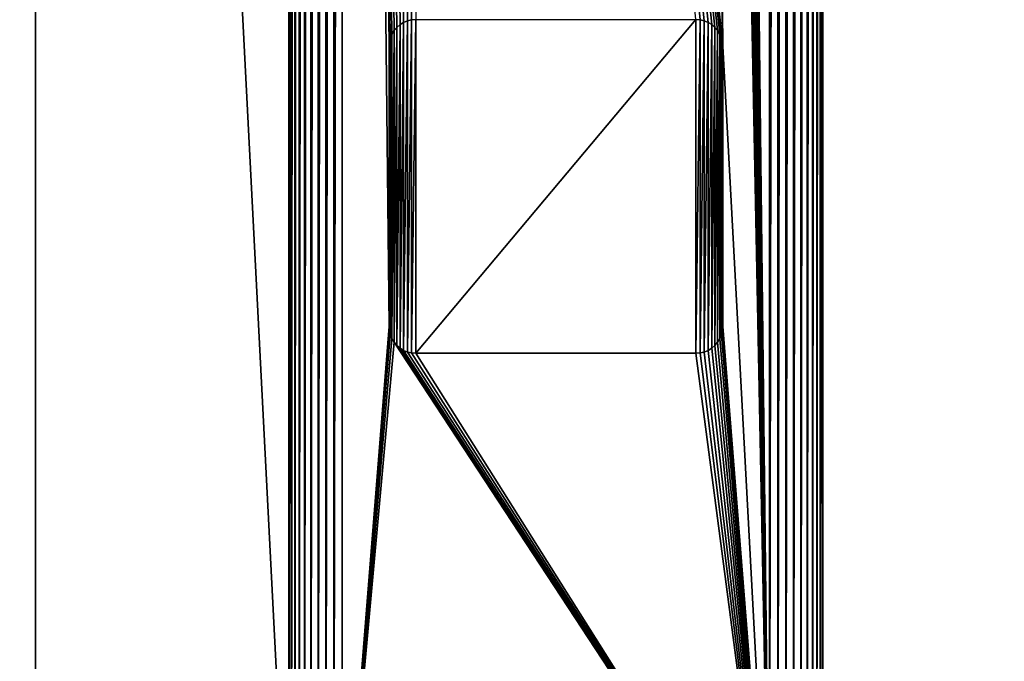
# Model space of a CAD drawing. Extents: x -551 to 551, y -279 to 201.
# Tile 29 of 108: x -390 to -317, y -166 to -118. Entities that reach past the tile are written whole.
import ezdxf

# ---------------------------------------------------------------- set-up
doc = ezdxf.new("R2010")
doc.units = 0
doc.header["$LTSCALE"] = 65.185185
for name, color, linetype in [('2', 7, 'CONTINUOUS'), ('25', 7, 'CONTINUOUS'), ('37', 7, 'CONTINUOUS'), ('38', 7, 'CONTINUOUS'), ('39', 7, 'CONTINUOUS'), ('41', 7, 'CONTINUOUS'), ('42', 7, 'CONTINUOUS'), ('43', 7, 'CONTINUOUS'), ('44', 7, 'CONTINUOUS'), ('64', 7, 'CONTINUOUS'), ('65', 7, 'CONTINUOUS'), ('82', 7, 'CONTINUOUS'), ('83', 7, 'CONTINUOUS'), ('84', 7, 'CONTINUOUS'), ('86', 7, 'CONTINUOUS'), ('87', 7, 'CONTINUOUS'), ('88', 7, 'CONTINUOUS'), ('89', 7, 'CONTINUOUS')]:
    doc.layers.add(name, color=color, linetype=linetype)

msp = doc.modelspace()

# ---------------------------------------------------------------- linework, layer by layer
at = {"layer": '2', "color": 7, "linetype": 'CONTINUOUS'}
for points in [[(495.5, 191.5, 46.5), (-495.5, 191.5, 46.5), (495.5, -191.5, 46.5), (495.5, 191.5, 46.5)], [(495.5, -191.5, 46.5), (-495.5, 191.5, 46.5), (-495.5, -191.5, 46.5), (495.5, -191.5, 46.5)]]:
    msp.add_3dface(points, dxfattribs=at)
at = {"layer": '25', "color": 7, "linetype": 'CONTINUOUS'}
for points in [[(-488.5, 184.5, 31), (-389.15, 184.5, 31), (-488.5, -184.5, 31), (-488.5, 184.5, 31)], [(-488.5, -184.5, 31), (-389.15, 184.5, 31), (-483.5, -184.5, 31), (-488.5, -184.5, 31)], [(-389.15, 184.5, 31), (-483.5, -194.5, 31), (-483.5, -184.5, 31), (-389.15, 184.5, 31)], [(-483.5, -194.5, 31), (-389.15, 184.5, 31), (-405.3, -186.02, 31), (-483.5, -194.5, 31)], [(-389.15, 184.5, 31), (-389.15, -184.5, 31), (-405.3, -186.02, 31), (-389.15, 184.5, 31)]]:
    msp.add_3dface(points, dxfattribs=at)
at = {"layer": '37', "color": 7, "linetype": 'CONTINUOUS'}
for points in [[(-362.65, -140.5, 16), (-366.15, 184.5, 16), (-362.65, -119.5, 16), (-362.65, -140.5, 16)], [(-366.15, 184.5, 16), (-362.65, -140.5, 16), (-366.15, -184.5, 16), (-366.15, 184.5, 16)], [(-362.65, -119.5, 16), (-366.15, 184.5, 16), (-362.625, -119.187, 16), (-362.65, -119.5, 16)], [(-362.625, -119.187, 16), (-366.15, 184.5, 16), (-362.552, -118.882, 16), (-362.625, -119.187, 16)], [(-362.552, -118.882, 16), (-366.15, 184.5, 16), (-362.432, -118.592, 16), (-362.552, -118.882, 16)], [(-362.432, -118.592, 16), (-366.15, 184.5, 16), (-362.268, -118.324, 16), (-362.432, -118.592, 16)], [(-362.268, -118.324, 16), (-366.15, 184.5, 16), (-362.064, -118.086, 16), (-362.268, -118.324, 16)], [(-362.064, -118.086, 16), (-366.15, 184.5, 16), (-361.826, -117.882, 16), (-362.064, -118.086, 16)], [(-361.826, -117.882, 16), (-366.15, 184.5, 16), (-361.558, -117.718, 16), (-361.826, -117.882, 16)], [(-361.558, -117.718, 16), (-366.15, 184.5, 16), (-361.268, -117.598, 16), (-361.558, -117.718, 16)], [(-361.268, -117.598, 16), (-366.15, 184.5, 16), (-360.963, -117.525, 16), (-361.268, -117.598, 16)], [(-360.963, -117.525, 16), (-366.15, 184.5, 16), (-360.65, -117.5, 16), (-360.963, -117.525, 16)], [(-337.65, 119, 16), (-334.15, 184.5, 16), (-334.15, -184.5, 16), (-337.65, 119, 16)], [(-337.65, 98, 16), (-337.65, 119, 16), (-334.15, -184.5, 16), (-337.65, 98, 16)], [(-337.868, 97.092, 16), (-337.748, 97.382, 16), (-334.15, -184.5, 16), (-337.868, 97.092, 16)], [(-337.748, 97.382, 16), (-337.675, 97.687, 16), (-334.15, -184.5, 16), (-337.748, 97.382, 16)], [(-337.675, 97.687, 16), (-337.65, 98, 16), (-334.15, -184.5, 16), (-337.675, 97.687, 16)], [(-338.236, 96.586, 16), (-338.032, 96.824, 16), (-334.15, -184.5, 16), (-338.236, 96.586, 16)], [(-338.032, 96.824, 16), (-337.868, 97.092, 16), (-334.15, -184.5, 16), (-338.032, 96.824, 16)], [(-360.65, 96, 16), (-339.65, 96, 16), (-337.675, -119.187, 16), (-360.65, 96, 16)], [(-339.65, -117.5, 16), (-360.65, 96, 16), (-339.337, -117.525, 16), (-339.65, -117.5, 16)], [(-339.337, -117.525, 16), (-360.65, 96, 16), (-339.032, -117.598, 16), (-339.337, -117.525, 16)], [(-339.032, -117.598, 16), (-360.65, 96, 16), (-338.742, -117.718, 16), (-339.032, -117.598, 16)], [(-338.742, -117.718, 16), (-360.65, 96, 16), (-338.474, -117.882, 16), (-338.742, -117.718, 16)], [(-338.474, -117.882, 16), (-360.65, 96, 16), (-338.236, -118.086, 16), (-338.474, -117.882, 16)], [(-338.236, -118.086, 16), (-360.65, 96, 16), (-338.032, -118.324, 16), (-338.236, -118.086, 16)], [(-338.032, -118.324, 16), (-360.65, 96, 16), (-337.868, -118.592, 16), (-338.032, -118.324, 16)], [(-337.868, -118.592, 16), (-360.65, 96, 16), (-337.748, -118.882, 16), (-337.868, -118.592, 16)], [(-337.748, -118.882, 16), (-360.65, 96, 16), (-337.675, -119.187, 16), (-337.748, -118.882, 16)], [(-339.65, 96, 16), (-339.337, 96.025, 16), (-334.15, -184.5, 16), (-339.65, 96, 16)], [(-337.675, -119.187, 16), (-339.65, 96, 16), (-337.65, -119.5, 16), (-337.675, -119.187, 16)], [(-337.65, -119.5, 16), (-339.65, 96, 16), (-334.15, -184.5, 16), (-337.65, -119.5, 16)], [(-339.337, 96.025, 16), (-339.032, 96.098, 16), (-334.15, -184.5, 16), (-339.337, 96.025, 16)], [(-339.032, 96.098, 16), (-338.742, 96.218, 16), (-334.15, -184.5, 16), (-339.032, 96.098, 16)], [(-338.742, 96.218, 16), (-338.474, 96.382, 16), (-334.15, -184.5, 16), (-338.742, 96.218, 16)], [(-338.474, 96.382, 16), (-338.236, 96.586, 16), (-334.15, -184.5, 16), (-338.474, 96.382, 16)], [(-337.65, -140.5, 16), (-337.65, -119.5, 16), (-334.15, -184.5, 16), (-337.65, -140.5, 16)], [(-362.65, -140.5, 16), (-362.625, -140.813, 16), (-366.15, -184.5, 16), (-362.65, -140.5, 16)], [(-362.625, -140.813, 16), (-362.552, -141.118, 16), (-366.15, -184.5, 16), (-362.625, -140.813, 16)], [(-337.748, -141.118, 16), (-337.675, -140.813, 16), (-334.15, -184.5, 16), (-337.748, -141.118, 16)], [(-337.675, -140.813, 16), (-337.65, -140.5, 16), (-334.15, -184.5, 16), (-337.675, -140.813, 16)], [(-362.552, -141.118, 16), (-362.432, -141.408, 16), (-366.15, -184.5, 16), (-362.552, -141.118, 16)], [(-362.432, -141.408, 16), (-362.268, -141.676, 16), (-366.15, -184.5, 16), (-362.432, -141.408, 16)], [(-338.032, -141.676, 16), (-337.868, -141.408, 16), (-334.15, -184.5, 16), (-338.032, -141.676, 16)], [(-337.868, -141.408, 16), (-337.748, -141.118, 16), (-334.15, -184.5, 16), (-337.868, -141.408, 16)], [(-362.268, -141.676, 16), (-334.15, -184.5, 16), (-366.15, -184.5, 16), (-362.268, -141.676, 16)], [(-362.268, -141.676, 16), (-362.064, -141.914, 16), (-334.15, -184.5, 16), (-362.268, -141.676, 16)], [(-362.064, -141.914, 16), (-361.826, -142.118, 16), (-334.15, -184.5, 16), (-362.064, -141.914, 16)], [(-361.826, -142.118, 16), (-361.558, -142.282, 16), (-334.15, -184.5, 16), (-361.826, -142.118, 16)], [(-361.558, -142.282, 16), (-361.268, -142.402, 16), (-334.15, -184.5, 16), (-361.558, -142.282, 16)], [(-339.032, -142.402, 16), (-338.742, -142.282, 16), (-334.15, -184.5, 16), (-339.032, -142.402, 16)], [(-338.742, -142.282, 16), (-338.474, -142.118, 16), (-334.15, -184.5, 16), (-338.742, -142.282, 16)], [(-338.474, -142.118, 16), (-338.236, -141.914, 16), (-334.15, -184.5, 16), (-338.474, -142.118, 16)], [(-338.236, -141.914, 16), (-338.032, -141.676, 16), (-334.15, -184.5, 16), (-338.236, -141.914, 16)], [(-361.268, -142.402, 16), (-360.963, -142.475, 16), (-334.15, -184.5, 16), (-361.268, -142.402, 16)], [(-360.963, -142.475, 16), (-360.65, -142.5, 16), (-334.15, -184.5, 16), (-360.963, -142.475, 16)], [(-360.65, -142.5, 16), (-339.65, -142.5, 16), (-334.15, -184.5, 16), (-360.65, -142.5, 16)], [(-339.65, -142.5, 16), (-339.337, -142.475, 16), (-334.15, -184.5, 16), (-339.65, -142.5, 16)], [(-339.337, -142.475, 16), (-339.032, -142.402, 16), (-334.15, -184.5, 16), (-339.337, -142.475, 16)]]:
    msp.add_3dface(points, dxfattribs=at)
at = {"layer": '38', "color": 7, "linetype": 'CONTINUOUS'}
for points in [[(-330.15, 184.5, 20), (-330.15, 184.5, 30), (-330.15, -184.5, 30), (-330.15, 184.5, 20)], [(-330.15, -184.5, 20), (-330.15, 184.5, 20), (-330.15, -184.5, 30), (-330.15, -184.5, 20)]]:
    msp.add_3dface(points, dxfattribs=at)
at = {"layer": '39', "color": 7, "linetype": 'CONTINUOUS'}
for points in [[(-330.15, 184.5, 30), (-311.15, 184.5, 30), (-311.15, -184.5, 30), (-330.15, 184.5, 30)], [(-330.15, -184.5, 30), (-330.15, 184.5, 30), (-311.15, -184.5, 30), (-330.15, -184.5, 30)]]:
    msp.add_3dface(points, dxfattribs=at)
at = {"layer": '41', "color": 7, "linetype": 'CONTINUOUS'}
for points in [[(-389.15, -184.5, 31), (-389.15, 184.5, 31), (-389.15, -184.5, 30), (-389.15, -184.5, 31)], [(-389.15, 184.5, 31), (-389.15, 184.5, 30), (-389.15, -184.5, 30), (-389.15, 184.5, 31)]]:
    msp.add_3dface(points, dxfattribs=at)
at = {"layer": '42', "color": 7, "linetype": 'CONTINUOUS'}
for points in [[(-389.15, 184.5, 30), (-370.15, 184.5, 30), (-370.15, -184.5, 30), (-389.15, 184.5, 30)], [(-389.15, -184.5, 30), (-389.15, 184.5, 30), (-370.15, -184.5, 30), (-389.15, -184.5, 30)]]:
    msp.add_3dface(points, dxfattribs=at)
at = {"layer": '43', "color": 7, "linetype": 'CONTINUOUS'}
for points in [[(-370.15, 184.5, 30), (-370.15, 184.5, 20), (-370.15, -184.5, 20), (-370.15, 184.5, 30)], [(-370.15, -184.5, 30), (-370.15, 184.5, 30), (-370.15, -184.5, 20), (-370.15, -184.5, 30)]]:
    msp.add_3dface(points, dxfattribs=at)
at = {"layer": '44', "color": 7, "linetype": 'CONTINUOUS'}
for points in [[(-362.064, -118.086, -41), (-361.826, -117.882, -41), (-362.064, -141.914, -41), (-362.064, -118.086, -41)], [(-362.064, -141.914, -41), (-361.826, -117.882, -41), (-361.826, -142.118, -41), (-362.064, -141.914, -41)], [(-361.826, -117.882, -41), (-361.558, -117.718, -41), (-361.826, -142.118, -41), (-361.826, -117.882, -41)], [(-361.826, -142.118, -41), (-361.558, -117.718, -41), (-361.558, -142.282, -41), (-361.826, -142.118, -41)], [(-361.558, -117.718, -41), (-361.268, -117.598, -41), (-361.558, -142.282, -41), (-361.558, -117.718, -41)], [(-361.558, -142.282, -41), (-361.268, -117.598, -41), (-361.268, -142.402, -41), (-361.558, -142.282, -41)], [(-361.268, -117.598, -41), (-360.963, -117.525, -41), (-361.268, -142.402, -41), (-361.268, -117.598, -41)], [(-361.268, -142.402, -41), (-360.963, -117.525, -41), (-360.963, -142.475, -41), (-361.268, -142.402, -41)], [(-360.65, -117.5, -41), (-360.65, -142.5, -41), (-360.963, -142.475, -41), (-360.65, -117.5, -41)], [(-360.963, -117.525, -41), (-360.65, -117.5, -41), (-360.963, -142.475, -41), (-360.963, -117.525, -41)], [(-339.65, -142.5, -41), (-360.65, -142.5, -41), (-339.65, -117.5, -41), (-339.65, -142.5, -41)], [(-339.65, -117.5, -41), (-360.65, -142.5, -41), (-360.65, -117.5, -41), (-339.65, -117.5, -41)], [(-339.337, -117.525, -41), (-339.65, -142.5, -41), (-339.65, -117.5, -41), (-339.337, -117.525, -41)], [(-339.337, -142.475, -41), (-339.65, -142.5, -41), (-339.337, -117.525, -41), (-339.337, -142.475, -41)], [(-339.032, -117.598, -41), (-339.337, -142.475, -41), (-339.337, -117.525, -41), (-339.032, -117.598, -41)], [(-339.032, -142.402, -41), (-339.337, -142.475, -41), (-339.032, -117.598, -41), (-339.032, -142.402, -41)], [(-338.742, -117.718, -41), (-339.032, -142.402, -41), (-339.032, -117.598, -41), (-338.742, -117.718, -41)], [(-338.742, -142.282, -41), (-339.032, -142.402, -41), (-338.742, -117.718, -41), (-338.742, -142.282, -41)], [(-338.474, -117.882, -41), (-338.742, -142.282, -41), (-338.742, -117.718, -41), (-338.474, -117.882, -41)], [(-338.474, -142.118, -41), (-338.742, -142.282, -41), (-338.474, -117.882, -41), (-338.474, -142.118, -41)], [(-338.236, -118.086, -41), (-338.474, -142.118, -41), (-338.474, -117.882, -41), (-338.236, -118.086, -41)], [(-362.552, -118.882, -41), (-362.432, -118.592, -41), (-362.552, -141.118, -41), (-362.552, -118.882, -41)], [(-362.552, -141.118, -41), (-362.432, -118.592, -41), (-362.432, -141.408, -41), (-362.552, -141.118, -41)], [(-362.432, -118.592, -41), (-362.268, -118.324, -41), (-362.432, -141.408, -41), (-362.432, -118.592, -41)], [(-362.432, -141.408, -41), (-362.268, -118.324, -41), (-362.268, -141.676, -41), (-362.432, -141.408, -41)], [(-362.268, -118.324, -41), (-362.064, -118.086, -41), (-362.268, -141.676, -41), (-362.268, -118.324, -41)], [(-362.268, -141.676, -41), (-362.064, -118.086, -41), (-362.064, -141.914, -41), (-362.268, -141.676, -41)], [(-338.236, -141.914, -41), (-338.474, -142.118, -41), (-338.236, -118.086, -41), (-338.236, -141.914, -41)], [(-338.032, -118.324, -41), (-338.236, -141.914, -41), (-338.236, -118.086, -41), (-338.032, -118.324, -41)], [(-338.032, -141.676, -41), (-338.236, -141.914, -41), (-338.032, -118.324, -41), (-338.032, -141.676, -41)], [(-337.868, -118.592, -41), (-338.032, -141.676, -41), (-338.032, -118.324, -41), (-337.868, -118.592, -41)], [(-337.868, -141.408, -41), (-338.032, -141.676, -41), (-337.868, -118.592, -41), (-337.868, -141.408, -41)], [(-337.748, -118.882, -41), (-337.868, -141.408, -41), (-337.868, -118.592, -41), (-337.748, -118.882, -41)], [(-362.65, -119.5, -41), (-362.625, -119.187, -41), (-362.65, -140.5, -41), (-362.65, -119.5, -41)], [(-362.65, -140.5, -41), (-362.625, -119.187, -41), (-362.625, -140.813, -41), (-362.65, -140.5, -41)], [(-362.625, -119.187, -41), (-362.552, -118.882, -41), (-362.625, -140.813, -41), (-362.625, -119.187, -41)], [(-362.625, -140.813, -41), (-362.552, -118.882, -41), (-362.552, -141.118, -41), (-362.625, -140.813, -41)], [(-337.748, -141.118, -41), (-337.868, -141.408, -41), (-337.748, -118.882, -41), (-337.748, -141.118, -41)], [(-337.675, -119.187, -41), (-337.748, -141.118, -41), (-337.748, -118.882, -41), (-337.675, -119.187, -41)], [(-337.675, -140.813, -41), (-337.748, -141.118, -41), (-337.675, -119.187, -41), (-337.675, -140.813, -41)], [(-337.65, -119.5, -41), (-337.675, -140.813, -41), (-337.675, -119.187, -41), (-337.65, -119.5, -41)], [(-337.65, -140.5, -41), (-337.675, -140.813, -41), (-337.65, -119.5, -41), (-337.65, -140.5, -41)]]:
    msp.add_3dface(points, dxfattribs=at)
at = {"layer": '64', "color": 7, "linetype": 'CONTINUOUS'}
for points in [[(-334.15, 184.5, 16), (-333.524, 184.5, 16.049), (-334.15, -184.5, 16), (-334.15, 184.5, 16)], [(-334.15, -184.5, 16), (-333.524, 184.5, 16.049), (-333.524, -184.5, 16.049), (-334.15, -184.5, 16)], [(-333.524, 184.5, 16.049), (-332.914, 184.5, 16.196), (-333.524, -184.5, 16.049), (-333.524, 184.5, 16.049)], [(-332.914, 184.5, 16.196), (-332.914, -184.5, 16.196), (-333.524, -184.5, 16.049), (-332.914, 184.5, 16.196)], [(-332.914, 184.5, 16.196), (-332.334, 184.5, 16.436), (-332.914, -184.5, 16.196), (-332.914, 184.5, 16.196)], [(-332.334, 184.5, 16.436), (-332.334, -184.5, 16.436), (-332.914, -184.5, 16.196), (-332.334, 184.5, 16.436)], [(-332.334, 184.5, 16.436), (-331.799, 184.5, 16.764), (-332.334, -184.5, 16.436), (-332.334, 184.5, 16.436)], [(-331.799, 184.5, 16.764), (-331.799, -184.5, 16.764), (-332.334, -184.5, 16.436), (-331.799, 184.5, 16.764)], [(-331.799, 184.5, 16.764), (-331.322, 184.5, 17.172), (-331.799, -184.5, 16.764), (-331.799, 184.5, 16.764)], [(-331.322, 184.5, 17.172), (-331.322, -184.5, 17.172), (-331.799, -184.5, 16.764), (-331.322, 184.5, 17.172)], [(-331.322, 184.5, 17.172), (-330.914, 184.5, 17.649), (-331.322, -184.5, 17.172), (-331.322, 184.5, 17.172)], [(-330.914, 184.5, 17.649), (-330.914, -184.5, 17.649), (-331.322, -184.5, 17.172), (-330.914, 184.5, 17.649)], [(-330.914, 184.5, 17.649), (-330.586, 184.5, 18.184), (-330.914, -184.5, 17.649), (-330.914, 184.5, 17.649)], [(-330.586, 184.5, 18.184), (-330.586, -184.5, 18.184), (-330.914, -184.5, 17.649), (-330.586, 184.5, 18.184)], [(-330.586, 184.5, 18.184), (-330.346, 184.5, 18.764), (-330.586, -184.5, 18.184), (-330.586, 184.5, 18.184)], [(-330.346, 184.5, 18.764), (-330.346, -184.5, 18.764), (-330.586, -184.5, 18.184), (-330.346, 184.5, 18.764)], [(-330.346, 184.5, 18.764), (-330.199, 184.5, 19.374), (-330.346, -184.5, 18.764), (-330.346, 184.5, 18.764)], [(-330.199, 184.5, 19.374), (-330.199, -184.5, 19.374), (-330.346, -184.5, 18.764), (-330.199, 184.5, 19.374)], [(-330.199, 184.5, 19.374), (-330.15, 184.5, 20), (-330.199, -184.5, 19.374), (-330.199, 184.5, 19.374)], [(-330.15, 184.5, 20), (-330.15, -184.5, 20), (-330.199, -184.5, 19.374), (-330.15, 184.5, 20)]]:
    msp.add_3dface(points, dxfattribs=at)
at = {"layer": '65', "color": 7, "linetype": 'CONTINUOUS'}
for points in [[(-370.15, 184.5, 20), (-370.101, 184.5, 19.374), (-370.15, -184.5, 20), (-370.15, 184.5, 20)], [(-370.15, -184.5, 20), (-370.101, 184.5, 19.374), (-370.101, -184.5, 19.374), (-370.15, -184.5, 20)], [(-370.101, 184.5, 19.374), (-369.954, 184.5, 18.764), (-370.101, -184.5, 19.374), (-370.101, 184.5, 19.374)], [(-369.954, 184.5, 18.764), (-369.954, -184.5, 18.764), (-370.101, -184.5, 19.374), (-369.954, 184.5, 18.764)], [(-369.954, 184.5, 18.764), (-369.714, 184.5, 18.184), (-369.954, -184.5, 18.764), (-369.954, 184.5, 18.764)], [(-369.714, 184.5, 18.184), (-369.714, -184.5, 18.184), (-369.954, -184.5, 18.764), (-369.714, 184.5, 18.184)], [(-369.714, 184.5, 18.184), (-369.386, 184.5, 17.649), (-369.714, -184.5, 18.184), (-369.714, 184.5, 18.184)], [(-369.386, 184.5, 17.649), (-369.386, -184.5, 17.649), (-369.714, -184.5, 18.184), (-369.386, 184.5, 17.649)], [(-369.386, 184.5, 17.649), (-368.978, 184.5, 17.172), (-369.386, -184.5, 17.649), (-369.386, 184.5, 17.649)], [(-368.978, 184.5, 17.172), (-368.978, -184.5, 17.172), (-369.386, -184.5, 17.649), (-368.978, 184.5, 17.172)], [(-368.978, 184.5, 17.172), (-368.501, 184.5, 16.764), (-368.978, -184.5, 17.172), (-368.978, 184.5, 17.172)], [(-368.501, 184.5, 16.764), (-368.501, -184.5, 16.764), (-368.978, -184.5, 17.172), (-368.501, 184.5, 16.764)], [(-368.501, 184.5, 16.764), (-367.966, 184.5, 16.436), (-368.501, -184.5, 16.764), (-368.501, 184.5, 16.764)], [(-367.966, 184.5, 16.436), (-367.966, -184.5, 16.436), (-368.501, -184.5, 16.764), (-367.966, 184.5, 16.436)], [(-367.966, 184.5, 16.436), (-367.386, 184.5, 16.196), (-367.966, -184.5, 16.436), (-367.966, 184.5, 16.436)], [(-367.386, 184.5, 16.196), (-367.386, -184.5, 16.196), (-367.966, -184.5, 16.436), (-367.386, 184.5, 16.196)], [(-367.386, 184.5, 16.196), (-366.776, 184.5, 16.049), (-367.386, -184.5, 16.196), (-367.386, 184.5, 16.196)], [(-366.776, 184.5, 16.049), (-366.776, -184.5, 16.049), (-367.386, -184.5, 16.196), (-366.776, 184.5, 16.049)], [(-366.776, 184.5, 16.049), (-366.15, 184.5, 16), (-366.776, -184.5, 16.049), (-366.776, 184.5, 16.049)], [(-366.15, 184.5, 16), (-366.15, -184.5, 16), (-366.776, -184.5, 16.049), (-366.15, 184.5, 16)]]:
    msp.add_3dface(points, dxfattribs=at)
at = {"layer": '82', "color": 7, "linetype": 'CONTINUOUS'}
for points in [[(-362.625, -140.813, 16), (-362.65, -140.5, 16), (-362.625, -140.813, -41), (-362.625, -140.813, 16)], [(-362.65, -140.5, 16), (-362.65, -140.5, -41), (-362.625, -140.813, -41), (-362.65, -140.5, 16)], [(-362.552, -141.118, 16), (-362.625, -140.813, 16), (-362.552, -141.118, -41), (-362.552, -141.118, 16)], [(-362.625, -140.813, 16), (-362.625, -140.813, -41), (-362.552, -141.118, -41), (-362.625, -140.813, 16)], [(-362.432, -141.408, 16), (-362.552, -141.118, 16), (-362.432, -141.408, -41), (-362.432, -141.408, 16)], [(-362.552, -141.118, 16), (-362.552, -141.118, -41), (-362.432, -141.408, -41), (-362.552, -141.118, 16)], [(-362.268, -141.676, 16), (-362.432, -141.408, 16), (-362.268, -141.676, -41), (-362.268, -141.676, 16)], [(-362.432, -141.408, 16), (-362.432, -141.408, -41), (-362.268, -141.676, -41), (-362.432, -141.408, 16)], [(-362.064, -141.914, 16), (-362.268, -141.676, 16), (-362.064, -141.914, -41), (-362.064, -141.914, 16)], [(-362.268, -141.676, 16), (-362.268, -141.676, -41), (-362.064, -141.914, -41), (-362.268, -141.676, 16)], [(-361.826, -142.118, 16), (-362.064, -141.914, 16), (-361.826, -142.118, -41), (-361.826, -142.118, 16)], [(-362.064, -141.914, 16), (-362.064, -141.914, -41), (-361.826, -142.118, -41), (-362.064, -141.914, 16)], [(-361.558, -142.282, 16), (-361.826, -142.118, 16), (-361.558, -142.282, -41), (-361.558, -142.282, 16)], [(-361.826, -142.118, 16), (-361.826, -142.118, -41), (-361.558, -142.282, -41), (-361.826, -142.118, 16)], [(-361.268, -142.402, 16), (-361.558, -142.282, 16), (-361.268, -142.402, -41), (-361.268, -142.402, 16)], [(-361.558, -142.282, 16), (-361.558, -142.282, -41), (-361.268, -142.402, -41), (-361.558, -142.282, 16)], [(-360.963, -142.475, 16), (-361.268, -142.402, 16), (-360.963, -142.475, -41), (-360.963, -142.475, 16)], [(-361.268, -142.402, 16), (-361.268, -142.402, -41), (-360.963, -142.475, -41), (-361.268, -142.402, 16)], [(-360.65, -142.5, 16), (-360.963, -142.475, 16), (-360.65, -142.5, -41), (-360.65, -142.5, 16)], [(-360.65, -142.5, -41), (-360.963, -142.475, 16), (-360.963, -142.475, -41), (-360.65, -142.5, -41)]]:
    msp.add_3dface(points, dxfattribs=at)
at = {"layer": '83', "color": 7, "linetype": 'CONTINUOUS'}
for points in [[(-362.65, -140.5, 16), (-362.65, -119.5, 16), (-362.65, -119.5, -41), (-362.65, -140.5, 16)], [(-362.65, -140.5, 16), (-362.65, -119.5, -41), (-362.65, -140.5, -41), (-362.65, -140.5, 16)]]:
    msp.add_3dface(points, dxfattribs=at)
at = {"layer": '84', "color": 7, "linetype": 'CONTINUOUS'}
for points in [[(-362.064, -118.086, 16), (-361.826, -117.882, 16), (-362.064, -118.086, -41), (-362.064, -118.086, 16)], [(-361.826, -117.882, 16), (-361.826, -117.882, -41), (-362.064, -118.086, -41), (-361.826, -117.882, 16)], [(-361.826, -117.882, 16), (-361.558, -117.718, 16), (-361.826, -117.882, -41), (-361.826, -117.882, 16)], [(-361.558, -117.718, 16), (-361.558, -117.718, -41), (-361.826, -117.882, -41), (-361.558, -117.718, 16)], [(-361.558, -117.718, 16), (-361.268, -117.598, 16), (-361.558, -117.718, -41), (-361.558, -117.718, 16)], [(-361.268, -117.598, 16), (-361.268, -117.598, -41), (-361.558, -117.718, -41), (-361.268, -117.598, 16)], [(-361.268, -117.598, 16), (-360.963, -117.525, 16), (-361.268, -117.598, -41), (-361.268, -117.598, 16)], [(-360.963, -117.525, 16), (-360.963, -117.525, -41), (-361.268, -117.598, -41), (-360.963, -117.525, 16)], [(-360.963, -117.525, 16), (-360.65, -117.5, 16), (-360.963, -117.525, -41), (-360.963, -117.525, 16)], [(-360.65, -117.5, 16), (-360.65, -117.5, -41), (-360.963, -117.525, -41), (-360.65, -117.5, 16)], [(-362.552, -118.882, 16), (-362.432, -118.592, 16), (-362.552, -118.882, -41), (-362.552, -118.882, 16)], [(-362.432, -118.592, 16), (-362.432, -118.592, -41), (-362.552, -118.882, -41), (-362.432, -118.592, 16)], [(-362.432, -118.592, 16), (-362.268, -118.324, 16), (-362.432, -118.592, -41), (-362.432, -118.592, 16)], [(-362.268, -118.324, 16), (-362.268, -118.324, -41), (-362.432, -118.592, -41), (-362.268, -118.324, 16)], [(-362.268, -118.324, 16), (-362.064, -118.086, 16), (-362.268, -118.324, -41), (-362.268, -118.324, 16)], [(-362.064, -118.086, 16), (-362.064, -118.086, -41), (-362.268, -118.324, -41), (-362.064, -118.086, 16)], [(-362.65, -119.5, 16), (-362.625, -119.187, 16), (-362.65, -119.5, -41), (-362.65, -119.5, 16)], [(-362.625, -119.187, 16), (-362.625, -119.187, -41), (-362.65, -119.5, -41), (-362.625, -119.187, 16)], [(-362.625, -119.187, 16), (-362.552, -118.882, 16), (-362.625, -119.187, -41), (-362.625, -119.187, 16)], [(-362.552, -118.882, 16), (-362.552, -118.882, -41), (-362.625, -119.187, -41), (-362.552, -118.882, 16)]]:
    msp.add_3dface(points, dxfattribs=at)
at = {"layer": '86', "color": 7, "linetype": 'CONTINUOUS'}
for points in [[(-339.65, -117.5, 16), (-339.337, -117.525, 16), (-339.65, -117.5, -41), (-339.65, -117.5, 16)], [(-339.337, -117.525, 16), (-339.337, -117.525, -41), (-339.65, -117.5, -41), (-339.337, -117.525, 16)], [(-339.337, -117.525, 16), (-339.032, -117.598, 16), (-339.337, -117.525, -41), (-339.337, -117.525, 16)], [(-339.032, -117.598, 16), (-339.032, -117.598, -41), (-339.337, -117.525, -41), (-339.032, -117.598, 16)], [(-339.032, -117.598, 16), (-338.742, -117.718, 16), (-339.032, -117.598, -41), (-339.032, -117.598, 16)], [(-338.742, -117.718, 16), (-338.742, -117.718, -41), (-339.032, -117.598, -41), (-338.742, -117.718, 16)], [(-338.742, -117.718, 16), (-338.474, -117.882, 16), (-338.742, -117.718, -41), (-338.742, -117.718, 16)], [(-338.474, -117.882, 16), (-338.474, -117.882, -41), (-338.742, -117.718, -41), (-338.474, -117.882, 16)], [(-338.474, -117.882, 16), (-338.236, -118.086, 16), (-338.474, -117.882, -41), (-338.474, -117.882, 16)], [(-338.236, -118.086, 16), (-338.236, -118.086, -41), (-338.474, -117.882, -41), (-338.236, -118.086, 16)], [(-338.236, -118.086, 16), (-338.032, -118.324, 16), (-338.236, -118.086, -41), (-338.236, -118.086, 16)], [(-338.032, -118.324, 16), (-338.032, -118.324, -41), (-338.236, -118.086, -41), (-338.032, -118.324, 16)], [(-338.032, -118.324, 16), (-337.868, -118.592, 16), (-338.032, -118.324, -41), (-338.032, -118.324, 16)], [(-337.868, -118.592, 16), (-337.868, -118.592, -41), (-338.032, -118.324, -41), (-337.868, -118.592, 16)], [(-337.868, -118.592, 16), (-337.748, -118.882, 16), (-337.868, -118.592, -41), (-337.868, -118.592, 16)], [(-337.748, -118.882, 16), (-337.748, -118.882, -41), (-337.868, -118.592, -41), (-337.748, -118.882, 16)], [(-337.748, -118.882, 16), (-337.675, -119.187, 16), (-337.748, -118.882, -41), (-337.748, -118.882, 16)], [(-337.675, -119.187, 16), (-337.675, -119.187, -41), (-337.748, -118.882, -41), (-337.675, -119.187, 16)], [(-337.675, -119.187, 16), (-337.65, -119.5, 16), (-337.675, -119.187, -41), (-337.675, -119.187, 16)], [(-337.65, -119.5, 16), (-337.65, -119.5, -41), (-337.675, -119.187, -41), (-337.65, -119.5, 16)]]:
    msp.add_3dface(points, dxfattribs=at)
at = {"layer": '87', "color": 7, "linetype": 'CONTINUOUS'}
for points in [[(-337.65, -119.5, 16), (-337.65, -140.5, 16), (-337.65, -140.5, -41), (-337.65, -119.5, 16)], [(-337.65, -119.5, 16), (-337.65, -140.5, -41), (-337.65, -119.5, -41), (-337.65, -119.5, 16)]]:
    msp.add_3dface(points, dxfattribs=at)
at = {"layer": '88', "color": 7, "linetype": 'CONTINUOUS'}
for points in [[(-337.675, -140.813, 16), (-337.748, -141.118, 16), (-337.675, -140.813, -41), (-337.675, -140.813, 16)], [(-337.748, -141.118, 16), (-337.748, -141.118, -41), (-337.675, -140.813, -41), (-337.748, -141.118, 16)], [(-337.65, -140.5, 16), (-337.675, -140.813, 16), (-337.65, -140.5, -41), (-337.65, -140.5, 16)], [(-337.675, -140.813, 16), (-337.675, -140.813, -41), (-337.65, -140.5, -41), (-337.675, -140.813, 16)], [(-337.868, -141.408, 16), (-338.032, -141.676, 16), (-337.868, -141.408, -41), (-337.868, -141.408, 16)], [(-338.032, -141.676, 16), (-338.032, -141.676, -41), (-337.868, -141.408, -41), (-338.032, -141.676, 16)], [(-337.748, -141.118, 16), (-337.868, -141.408, 16), (-337.748, -141.118, -41), (-337.748, -141.118, 16)], [(-337.868, -141.408, 16), (-337.868, -141.408, -41), (-337.748, -141.118, -41), (-337.868, -141.408, 16)], [(-338.742, -142.282, 16), (-339.032, -142.402, 16), (-338.742, -142.282, -41), (-338.742, -142.282, 16)], [(-339.032, -142.402, 16), (-339.032, -142.402, -41), (-338.742, -142.282, -41), (-339.032, -142.402, 16)], [(-338.474, -142.118, 16), (-338.742, -142.282, 16), (-338.474, -142.118, -41), (-338.474, -142.118, 16)], [(-338.742, -142.282, 16), (-338.742, -142.282, -41), (-338.474, -142.118, -41), (-338.742, -142.282, 16)], [(-338.236, -141.914, 16), (-338.474, -142.118, 16), (-338.236, -141.914, -41), (-338.236, -141.914, 16)], [(-338.474, -142.118, 16), (-338.474, -142.118, -41), (-338.236, -141.914, -41), (-338.474, -142.118, 16)], [(-338.032, -141.676, 16), (-338.236, -141.914, 16), (-338.032, -141.676, -41), (-338.032, -141.676, 16)], [(-338.236, -141.914, 16), (-338.236, -141.914, -41), (-338.032, -141.676, -41), (-338.236, -141.914, 16)], [(-339.337, -142.475, 16), (-339.65, -142.5, 16), (-339.337, -142.475, -41), (-339.337, -142.475, 16)], [(-339.65, -142.5, 16), (-339.65, -142.5, -41), (-339.337, -142.475, -41), (-339.65, -142.5, 16)], [(-339.032, -142.402, 16), (-339.337, -142.475, 16), (-339.032, -142.402, -41), (-339.032, -142.402, 16)], [(-339.337, -142.475, 16), (-339.337, -142.475, -41), (-339.032, -142.402, -41), (-339.337, -142.475, 16)]]:
    msp.add_3dface(points, dxfattribs=at)
at = {"layer": '89', "color": 7, "linetype": 'CONTINUOUS'}
for points in [[(-339.65, -142.5, 16), (-360.65, -142.5, 16), (-360.65, -142.5, -41), (-339.65, -142.5, 16)], [(-339.65, -142.5, 16), (-360.65, -142.5, -41), (-339.65, -142.5, -41), (-339.65, -142.5, 16)]]:
    msp.add_3dface(points, dxfattribs=at)

doc.saveas('drawing.dxf')
